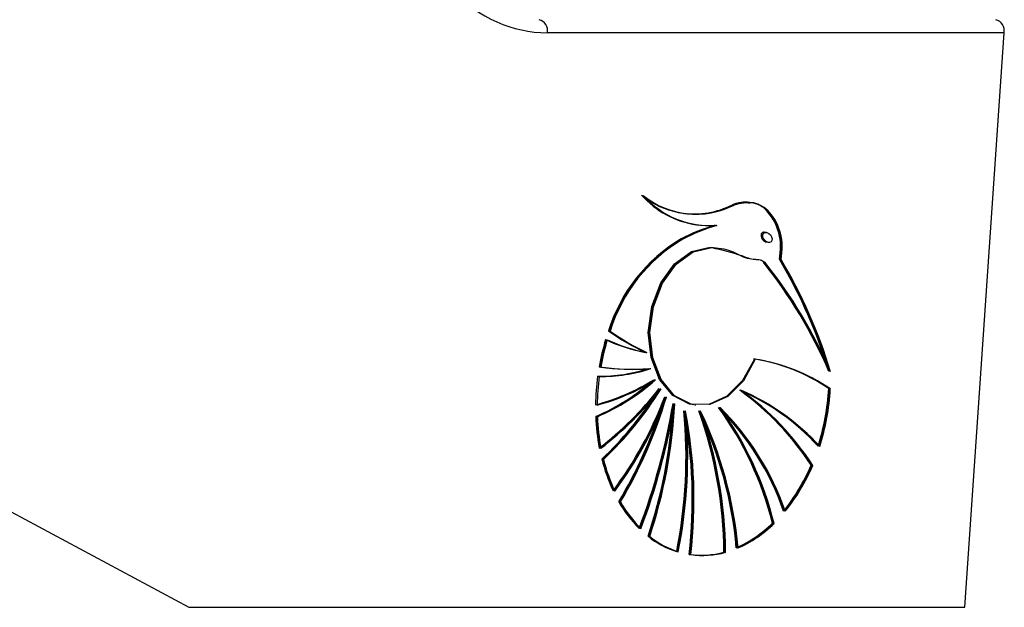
# Model space of a CAD drawing. Header units: millimetres. Extents: x 20 to 19305, y 40 to 15632.
# Tile 102 of 114: x 18220 to 18303, y 5806 to 5856. Entities that reach past the tile are written whole.
import ezdxf

# ---------------------------------------------------------------- set-up
doc = ezdxf.new("R2010")
doc.units = ezdxf.units.MM

msp = doc.modelspace()

# ---------------------------------------------------------------- linework, layer by layer
at = {"color": 7, "linetype": 'Continuous', "lineweight": 25, "ltscale": 2}
for p, q in [((18302.618, 5854.46), (18264.151, 5854.46)), ((18299.309, 5806.056), (18302.618, 5854.46)), ((18275.639, 5839.241), (18275.71, 5839.231)), ((18278.364, 5838.232), (18278.435, 5838.223)), ((18282.62, 5837.634), (18282.525, 5837.647)), ((18275.495, 5837.08), (18275.425, 5837.089)), ((18282.709, 5836.805), (18282.862, 5836.784)), ((18283.763, 5835.374), (18283.833, 5835.365)), ((18269.374, 5829.332), (18269.304, 5829.342)), ((18272.467, 5827.519), (18272.537, 5827.509)), ((18272.8, 5826.172), (18272.87, 5826.162)), ((18273.18, 5825.222), (18273.25, 5825.212)), ((18273.652, 5824.467), (18273.722, 5824.458)), ((18280.423, 5824.329), (18280.494, 5824.319)), ((18287.844, 5824.477), (18287.985, 5824.458)), ((18274.105, 5823.781), (18274.175, 5823.772)), ((18274.807, 5823.204), (18274.877, 5823.194)), ((18275.722, 5822.6), (18275.793, 5822.591)), ((18276.567, 5823.097), (18276.637, 5823.087)), ((18276.986, 5822.6), (18277.056, 5822.591)), ((18278.637, 5822.889), (18278.708, 5822.879)), ((18268.293, 5822.118), (18268.223, 5822.127)), ((18210.363, 5818.721), (18233.958, 5806.056)), ((18268.808, 5818.52), (18268.737, 5818.53)), ((18286.361, 5818.026), (18286.501, 5818.007)), ((18270.236, 5814.939), (18270.166, 5814.949)), ((18283.102, 5813.141), (18283.243, 5813.122)), ((18272.702, 5812.031), (18272.631, 5812.041)), ((18279.098, 5810.697), (18279.168, 5810.687)), ((18233.958, 5806.056), (18299.309, 5806.056))]:
    msp.add_line(p, q, dxfattribs=at)
at = {"color": 7, "linetype": 'Continuous', "lineweight": 25, "ltscale": 2, "flags": 128}
for points in [[(18276.705, 5838.278), (18277.449, 5838.217), (18278.294, 5838.242)], [(18276.497, 5823.106), (18276.134, 5823.176), (18274.721, 5823.903), (18273.596, 5825.258), (18272.881, 5827.094), (18272.653, 5829.215), (18272.937, 5831.391), (18273.701, 5833.388), (18274.865, 5834.992), (18276.302, 5836.029), (18277.857, 5836.387)], [(18281.59, 5826.97), (18280.601, 5825.156), (18279.275, 5823.834), (18277.755, 5823.146), (18276.205, 5823.167), (18274.791, 5823.893), (18273.666, 5825.248), (18272.951, 5827.084), (18272.723, 5829.205), (18273.007, 5831.381), (18273.772, 5833.379), (18274.935, 5834.982), (18276.372, 5836.019), (18277.927, 5836.378)], [(18281.66, 5826.96), (18280.671, 5825.146), (18279.346, 5823.824), (18277.826, 5823.137), (18276.275, 5823.157), (18274.861, 5823.884), (18273.736, 5825.238), (18273.021, 5827.075), (18272.794, 5829.195), (18273.077, 5831.372), (18273.842, 5833.369), (18275.006, 5834.973), (18276.442, 5836.009), (18277.998, 5836.368)]]:
    msp.add_lwpolyline(points, dxfattribs=at)
at = {"color": 7, "linetype": 'Continuous', "lineweight": 25, "ltscale": 4}
for centre, radius, start, end in [((18263.248, 5854.654), 0.924, 347.88572, 77.5198), ((18301.714, 5854.654), 0.924, 347.88572, 77.5198), ((18277.838, 5845.905), 7.71, 221.78856, 261.55194), ((18276.604, 5846.243), 7.061, 230.98883, 296.94769), ((18277.814, 5845.767), 7.555, 221.53883, 274.1771), ((18276.674, 5846.234), 7.061, 230.98883, 296.9477), ((18277.885, 5845.757), 7.555, 221.53883, 274.1771), ((18276.571, 5846.273), 7.093, 235.29207, 261.87749), ((18276.491, 5846.419), 7.228, 262.6692, 296.64982), ((18282.642, 5823.268), 15.592, 106.19256, 117.57406), ((18282.713, 5823.258), 15.592, 106.19256, 117.57406), ((18282.783, 5823.249), 15.592, 106.19256, 117.57406), ((18282.37, 5825.311), 13.674, 120.52709, 162.8546), ((18282.441, 5825.301), 13.674, 120.52709, 162.8546), ((18282.511, 5825.292), 13.674, 120.52709, 162.8546), ((18250.624, 5809.831), 40.574, 23.36609, 38.57388), ((18250.694, 5809.821), 40.574, 23.36609, 38.57388), ((18250.765, 5809.812), 40.574, 23.36609, 38.57388), ((18246.268, 5813.232), 43.49, 18.36955, 30.62195), ((18246.182, 5813.141), 43.665, 17.71292, 30.60851), ((18246.093, 5813.05), 43.844, 17.04779, 30.59499), ((18280.692, 5845.221), 19.541, 234.35359, 244.87968), ((18280.762, 5845.212), 19.541, 234.35359, 244.87968), ((18280.833, 5845.202), 19.541, 234.35359, 244.87968), ((18287.56, 5822.937), 19.348, 162.96599, 169.95357), ((18287.631, 5822.927), 19.348, 162.96599, 169.95357), ((18287.701, 5822.918), 19.348, 162.96599, 169.95357), ((18275.174, 5841.844), 14.582, 245.21808, 259.02203), ((18275.244, 5841.835), 14.582, 245.21808, 259.02203), ((18275.314, 5841.825), 14.582, 245.21808, 259.02203), ((18279.137, 5811.714), 15.45, 55.6961, 81.12934), ((18279.207, 5811.704), 15.45, 55.6961, 81.12934), ((18279.278, 5811.695), 15.45, 55.6961, 81.12934), ((18268.487, 5839.495), 13.974, 269.58432, 287.67547), ((18271.206, 5845.161), 19.041, 261.85815, 274.5904), ((18268.627, 5839.476), 13.974, 269.58432, 287.67547), ((18271.276, 5845.151), 19.041, 261.85815, 274.5904), ((18271.346, 5845.142), 19.041, 261.85815, 274.5904), ((18287.736, 5822.89), 19.528, 172.25584, 179.34721), ((18263.662, 5840.356), 17.832, 284.77002, 301.9898), ((18260.824, 5839.17), 18.58, 293.46736, 311.39281), ((18263.733, 5840.347), 17.832, 284.77002, 301.9898), ((18260.894, 5839.161), 18.58, 293.46736, 311.39281), ((18287.876, 5822.871), 19.528, 172.25584, 179.34721), ((18263.803, 5840.337), 17.832, 284.77002, 301.9898), ((18260.965, 5839.151), 18.58, 293.46736, 311.39281), ((18249.786, 5843.442), 30.429, 308.01975, 321.4447), ((18249.856, 5843.433), 30.429, 308.01975, 321.4447), ((18249.926, 5843.423), 30.429, 308.01975, 321.4447), ((18248.29, 5840.177), 29.833, 313.45251, 328.22485), ((18248.361, 5840.167), 29.833, 313.45251, 328.22485), ((18266.754, 5805.382), 23.33, 32.81808, 54.34568), ((18272.862, 5806.862), 19.014, 42.16865, 66.79824), ((18272.932, 5806.853), 19.014, 42.16865, 66.79824), ((18266.825, 5805.372), 23.33, 32.81808, 54.34568), ((18266.895, 5805.363), 23.33, 32.81808, 54.34568), ((18273.003, 5806.843), 19.014, 42.16865, 66.79824), ((18268.361, 5825.544), 19.513, 342.3478, 356.8655), ((18268.431, 5825.534), 19.513, 342.3478, 356.8655), ((18268.501, 5825.525), 19.513, 342.3478, 356.8655), ((18248.344, 5840.071), 29.664, 313.43195, 327.29358), ((18243.97, 5835.147), 32.138, 323.14144, 339.30639), ((18244.04, 5835.138), 32.138, 323.14144, 339.30639), ((18244.111, 5835.128), 32.138, 323.14144, 339.30639), ((18237.524, 5834.517), 38.123, 329.09959, 343.64345), ((18237.595, 5834.508), 38.123, 329.09959, 343.64345), ((18237.625, 5834.439), 37.931, 329.08179, 342.38534), ((18219.257, 5832.621), 56.272, 339.26586, 350.37559), ((18219.327, 5832.612), 56.272, 339.26586, 350.37559), ((18219.397, 5832.602), 56.272, 339.26586, 350.37559), ((18232.731, 5825.343), 42.06, 341.56221, 356.26125), ((18232.789, 5825.337), 42.072, 341.56305, 357.09397), ((18232.859, 5825.327), 42.072, 341.56305, 357.09397), ((18234.406, 5818.791), 41.423, 348.8153, 5.29037), ((18234.476, 5818.781), 41.423, 348.8153, 5.29037), ((18234.546, 5818.771), 41.423, 348.8153, 5.29037), ((18236.595, 5815.144), 39.765, 353.3163, 10.82191), ((18236.665, 5815.134), 39.765, 353.3163, 10.82191), ((18236.735, 5815.125), 39.765, 353.3163, 10.82191), ((18241.943, 5810.267), 37.086, 0.67931, 19.44031), ((18246.415, 5808.078), 33.785, 5.08251, 25.47517), ((18246.486, 5808.069), 33.785, 5.08251, 25.47517), ((18242.014, 5810.257), 37.086, 0.67931, 19.44031), ((18242.084, 5810.248), 37.086, 0.67931, 19.44031), ((18246.556, 5808.059), 33.785, 5.08251, 25.47517), ((18255.746, 5806.358), 28.185, 13.92545, 35.9336), ((18262.39, 5806.66), 22.92, 19.11653, 45.10797), ((18262.461, 5806.651), 22.92, 19.11653, 45.10797), ((18255.816, 5806.348), 28.185, 13.92545, 35.9336), ((18255.886, 5806.339), 28.185, 13.92545, 35.9336), ((18262.531, 5806.641), 22.92, 19.11653, 45.10797), ((18286.146, 5822.837), 17.937, 182.26841, 190.81806), ((18286.216, 5822.828), 17.937, 182.26841, 190.81806), ((18286.286, 5822.818), 17.937, 182.26841, 190.81806), ((18282.958, 5822.093), 14.66, 194.06678, 205.11728), ((18283.028, 5822.083), 14.66, 194.06678, 205.11728), ((18283.099, 5822.074), 14.66, 194.06678, 205.11728), ((18271.845, 5824.105), 15.737, 320.8383, 337.27769), ((18271.915, 5824.095), 15.737, 320.8383, 337.27769), ((18271.985, 5824.086), 15.737, 320.8383, 337.27769), ((18279.357, 5820.188), 10.579, 209.68266, 225.05884), ((18279.428, 5820.178), 10.579, 209.68266, 225.05884), ((18279.498, 5820.169), 10.579, 209.68266, 225.05884), ((18275.995, 5820.304), 10.091, 293.8025, 314.77598), ((18276.065, 5820.294), 10.091, 293.8025, 314.77598), ((18276.136, 5820.285), 10.091, 293.8025, 314.77598), ((18277.335, 5817.961), 7.561, 231.53576, 252.34712), ((18277.405, 5817.951), 7.561, 231.53576, 252.34712), ((18277.475, 5817.942), 7.561, 231.53576, 252.34712), ((18277.108, 5817.554), 7.111, 261.76445, 285.66088), ((18277.178, 5817.544), 7.111, 261.76445, 285.66088), ((18277.248, 5817.535), 7.111, 261.76445, 285.66088)]:
    msp.add_arc(centre, radius, start, end, dxfattribs=at)
for centre, major_axis, ratio, start_param, end_param in [((18265.586, 5875.46), (2.832, 20.906), 0.700621, 2.645326, 3.236207), ((18282.546, 5837.236), (-0.306, 0.369), 0.688328, 0.341899, 2.517328), ((18282.546, 5837.236), (-0.306, 0.369), 0.688328, 5.658921, 6.625085)]:
    msp.add_ellipse(centre, major_axis=major_axis, ratio=ratio, start_param=start_param, end_param=end_param, dxfattribs=at)
msp.add_ellipse((18282.687, 5837.216), major_axis=(-0.306, 0.369), ratio=0.688328, dxfattribs=at)
at = {"color": 7, "linetype": 'Continuous', "lineweight": 25, "ltscale": 2}
for points, knots in [([(18281.224, 5840.095), (18280.826, 5840.145), (18280.325, 5840.209), (18279.834, 5840.002), (18279.733, 5839.959)], [0, 0, 0, 0, 0.794956, 1, 1, 1, 1]), ([(18283.763, 5835.374), (18283.818, 5835.754), (18283.927, 5836.51), (18283.735, 5837.658), (18283.301, 5838.749), (18282.562, 5839.675), (18281.453, 5840.21), (18280.479, 5840.226), (18279.904, 5839.991), (18279.803, 5839.949)], [0, 0, 0, 0, 0.125845, 0.251052, 0.393403, 0.557567, 0.726466, 0.952102, 1, 1, 1, 1]), ([(18283.833, 5835.365), (18283.888, 5835.743), (18283.997, 5836.496), (18283.757, 5837.949), (18282.992, 5839.449), (18281.49, 5840.318), (18280.414, 5840.066), (18279.874, 5839.94)], [0, 0, 0, 0, 0.125863, 0.251162, 0.500722, 0.749637, 1, 1, 1, 1]), ([(18283.693, 5835.384), (18283.747, 5835.761), (18283.856, 5836.514), (18283.617, 5837.976), (18282.847, 5839.411), (18281.83, 5840.192), (18281.263, 5840.122), (18281.227, 5840.117)], [0, 0, 0, 0, 0.164231, 0.327726, 0.653361, 0.978154, 1, 1, 1, 1]), ([(18277.927, 5836.378), (18278.505, 5836.331), (18279.572, 5836.244), (18280.735, 5835.43), (18281.626, 5835.381), (18282.128, 5835.343), (18282.338, 5835.179), (18282.415, 5835.12)], [0, 0, 0, 0, 0.369936, 0.682977, 0.841031, 0.942257, 1, 1, 1, 1]), ([(18277.998, 5836.368), (18278.844, 5836.171), (18280.062, 5835.887), (18281.386, 5835.349), (18282.084, 5835.372), (18282.352, 5835.197), (18282.485, 5835.11)], [0, 0, 0, 0, 0.559889, 0.805798, 0.903562, 1, 1, 1, 1])]:
    msp.add_open_spline(points, degree=3, knots=knots, dxfattribs=at)

doc.saveas('drawing.dxf')
